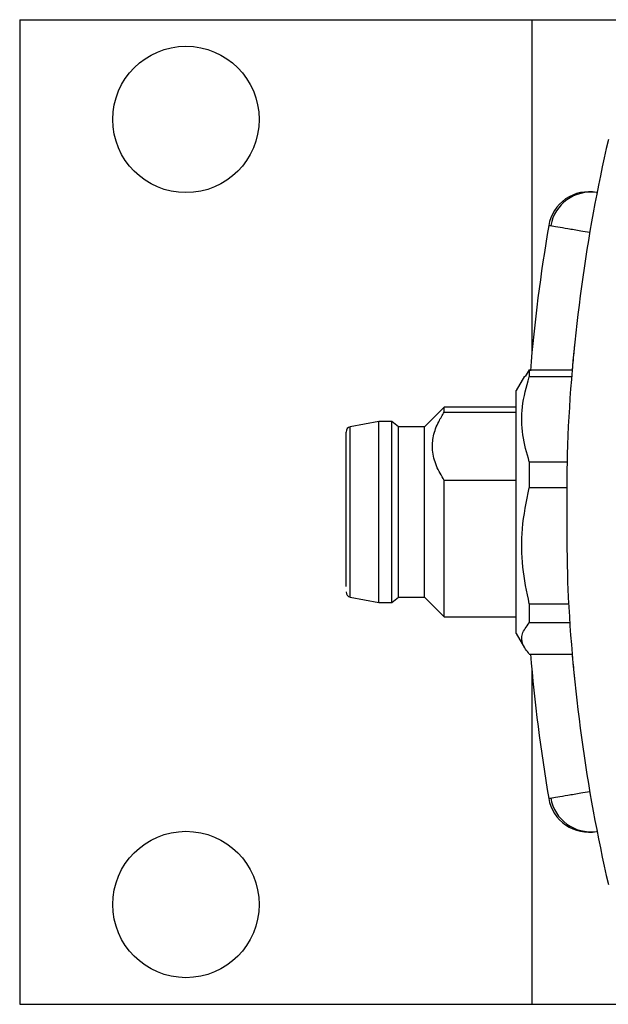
# Model space of a CAD drawing. Header units: inches. Extents: x 6 to 26.3, y 3.7 to 17.6.
# Tile 5 of 24: x 10.2 to 11.1, y 16.2 to 17.6. Entities that reach past the tile are written whole.
import ezdxf

# ---------------------------------------------------------------- set-up
doc = ezdxf.new("R2010")
doc.units = ezdxf.units.IN
doc.header["$LTSCALE"] = 2
doc.header["$MEASUREMENT"] = 0

msp = doc.modelspace()

# ---------------------------------------------------------------- linework, layer by layer
at = {"color": 7, "linetype": 'Continuous', "lineweight": 25}
for p, q in [((10.2078, 17.6433), (10.2078, 16.1633)), ((10.2078, 17.6433), (10.9778, 17.6433)), ((10.9778, 17.6433), (10.9778, 17.1407)), ((10.9778, 17.6433), (11.3208, 17.6433)), ((10.974, 17.1168), (10.9676, 17.1071)), ((10.974, 17.1168), (10.974, 17.1063)), ((10.974, 17.1168), (11.0384, 17.1168)), ((10.9669, 17.1075), (10.9544, 17.0857)), ((11.0375, 17.1063), (10.974, 17.1063)), ((10.9544, 16.7208), (10.9544, 17.0857)), ((10.8461, 17.0608), (10.8166, 17.0312)), ((10.9544, 17.0608), (10.8461, 17.0608)), ((10.8461, 17.0534), (10.8461, 17.0608)), ((10.8461, 17.0534), (10.9544, 17.0534)), ((10.7477, 17.0391), (10.7049, 17.0312)), ((10.7674, 17.0391), (10.7477, 17.0391)), ((10.7477, 16.8072), (10.7477, 17.0391)), ((10.7772, 17.0312), (10.7674, 17.0391)), ((10.7674, 16.8072), (10.7674, 17.0391)), ((10.8166, 17.0312), (10.7772, 17.0312)), ((10.7772, 16.8128), (10.7772, 17.0312)), ((10.8166, 16.8128), (10.8166, 17.0312)), ((10.974, 16.9787), (10.974, 16.9395)), ((10.974, 16.9787), (11.0308, 16.9787)), ((10.9544, 16.9508), (10.8461, 16.9508)), ((10.8461, 16.7458), (10.8461, 16.9508)), ((11.0304, 16.9395), (10.974, 16.9395)), ((10.7477, 16.7674), (10.7477, 16.8072)), ((10.7674, 16.7674), (10.7674, 16.8072)), ((10.7772, 16.7753), (10.7772, 16.8128)), ((10.8166, 16.7753), (10.8166, 16.8128)), ((10.7049, 16.7753), (10.7477, 16.7674)), ((10.7674, 16.7674), (10.7772, 16.7753)), ((10.7772, 16.7753), (10.8166, 16.7753)), ((10.8166, 16.7753), (10.8461, 16.7458)), ((10.7477, 16.7674), (10.7674, 16.7674)), ((10.974, 16.7652), (10.974, 16.7365)), ((10.974, 16.7652), (11.0331, 16.7652)), ((10.8461, 16.7458), (10.9544, 16.7458)), ((11.0348, 16.7365), (10.974, 16.7365)), ((10.9544, 16.7208), (10.9669, 16.6991)), ((10.974, 16.6898), (11.0384, 16.6898)), ((10.9778, 16.6658), (10.9778, 16.1633)), ((10.2078, 16.1633), (10.9778, 16.1633)), ((10.9778, 16.1633), (11.3208, 16.1633))]:
    msp.add_line(p, q, dxfattribs=at)
at = {"color": 8, "linetype": 'Continuous', "lineweight": 25}
for p, q in [((10.7049, 16.8128), (10.7049, 17.0312)), ((10.7049, 16.7753), (10.7049, 16.8128))]:
    msp.add_line(p, q, dxfattribs=at)
at = {"color": 7, "linetype": 'Continuous', "lineweight": 25}
for centre in [(10.4578, 17.4933), (10.4578, 16.3133)]:
    msp.add_circle(centre, 0.11, dxfattribs=at)
for centre, radius, start, end in [((13.5293, 16.9033), 2.5, 167.0559, 177.3644), ((11.0633, 17.3236), 0.061, 78.9305, 170.3019), ((11.0663, 17.323), 0.061, 81.7503, 169.8378), ((13.5293, 16.9033), 2.5625, 170.3279, 175.2479), ((10.7063, 17.0235), 0.00787, 100.4328, 180), ((13.5293, 16.9033), 2.5, 182.6356, 192.9441), ((10.7063, 16.7831), 0.00787, 180, 259.5672), ((13.5293, 16.9033), 2.5625, 184.7783, 189.6725), ((11.0633, 16.483), 0.061, 189.6669, 281.0695), ((11.0663, 16.4836), 0.061, 189.6382, 278.29)]:
    msp.add_arc(centre, radius, start, end, dxfattribs=at)
for points, knots in [([(11.0752, 17.3834), (11.0752, 17.3834), (11.0751, 17.3834), (11.075, 17.3834), (11.0751, 17.3834), (11.0753, 17.3834), (11.0756, 17.3833), (11.0758, 17.3833), (11.0758, 17.3833)], [0, 0, 0, 0, 0.210807, 0.342701, 0.553441, 0.76418, 0.974947, 1, 1, 1, 1]), ([(11.0417, 17.1524), (11.0417, 17.1526), (11.0418, 17.153), (11.0411, 17.146), (11.0399, 17.1341), (11.0389, 17.1219), (11.0384, 17.1168)], [0, 0, 0, 0, 0.1582981, 0.4727652, 0.7778971, 1, 1, 1, 1]), ([(10.974, 16.9787), (10.9702, 16.9921), (10.9624, 17.0193), (10.9617, 17.0626), (10.9698, 17.0913), (10.974, 17.1063)], [0, 0, 0, 0, 0.319363, 0.646403, 1, 1, 1, 1]), ([(10.8461, 16.9508), (10.8418, 16.958), (10.8332, 16.9726), (10.8275, 16.9954), (10.8291, 17.018), (10.8361, 17.0371), (10.8432, 17.0487), (10.8461, 17.0534)], [0, 0, 0, 0, 0.219588, 0.446199, 0.64573, 0.85388, 1, 1, 1, 1]), ([(10.6985, 16.8183), (10.6985, 16.8301), (10.6985, 16.8484), (10.6985, 16.8788), (10.6985, 16.9032), (10.6985, 16.9278), (10.6985, 16.9579), (10.6985, 16.9904), (10.6985, 17.0122), (10.6985, 17.0221), (10.6985, 17.023), (10.6985, 17.0235)], [0, 0, 0, 0, 0.159629, 0.246444, 0.333333, 0.420148, 0.507038, 0.666667, 0.826295, 0.91311, 1, 1, 1, 1]), ([(11.0319, 17.0182), (11.0315, 17.0057), (11.0306, 16.9802), (11.0303, 16.9391), (11.0303, 16.8969), (11.0303, 16.8452), (11.0313, 16.8102), (11.0319, 16.7883)], [0, 0, 0, 0, 0.173467, 0.351994, 0.525481, 0.70397, 1, 1, 1, 1]), ([(10.974, 16.7652), (10.9702, 16.7836), (10.9624, 16.8207), (10.9617, 16.8799), (10.9698, 16.9191), (10.974, 16.9395)], [0, 0, 0, 0, 0.319363, 0.646403, 1, 1, 1, 1]), ([(10.6985, 16.7911), (10.6985, 16.7917), (10.6985, 16.7966), (10.6985, 16.8081), (10.6985, 16.8183)], [0, 0, 0, 0, 0.120663, 1, 1, 1, 1]), ([(10.974, 16.6898), (10.9702, 16.6947), (10.9624, 16.7047), (10.9617, 16.7205), (10.9698, 16.731), (10.974, 16.7365)], [0, 0, 0, 0, 0.319363, 0.646403, 1, 1, 1, 1]), ([(11.0384, 16.6898), (11.0385, 16.689), (11.0392, 16.6801), (11.0403, 16.6685), (11.0414, 16.6571), (11.0419, 16.6525), (11.0418, 16.6536), (11.0417, 16.6537)], [0, 0, 0, 0, 0.030006, 0.335514, 0.649945, 0.954311, 1, 1, 1, 1]), ([(11.0758, 16.4233), (11.0758, 16.4233), (11.0756, 16.4232), (11.0753, 16.4232), (11.0751, 16.4231), (11.075, 16.4231), (11.075, 16.4231), (11.075, 16.4231)], [0, 0, 0, 0, 0.037785, 0.355669, 0.67351, 0.991353, 1, 1, 1, 1])]:
    msp.add_open_spline(points, degree=3, knots=knots, dxfattribs=at)
at = {"color": 8, "linetype": 'Continuous', "lineweight": 25}
for points, knots in [([(11.0648, 17.3233), (11.0602, 17.324), (11.0488, 17.326), (11.0315, 17.329), (11.0159, 17.3316), (11.0053, 17.3334), (11.0039, 17.3337), (11.0033, 17.3338)], [0, 0, 0, 0, 0.142199, 0.358081, 0.573921, 0.789752, 1, 1, 1, 1]), ([(11.0033, 16.4728), (11.0039, 16.4729), (11.0053, 16.4731), (11.0158, 16.4749), (11.0315, 16.4776), (11.0488, 16.4805), (11.0602, 16.4825), (11.0648, 16.4833)], [0, 0, 0, 0, 0.211481, 0.426976, 0.642478, 0.858023, 1, 1, 1, 1])]:
    msp.add_open_spline(points, degree=3, knots=knots, dxfattribs=at)

doc.saveas('drawing.dxf')
